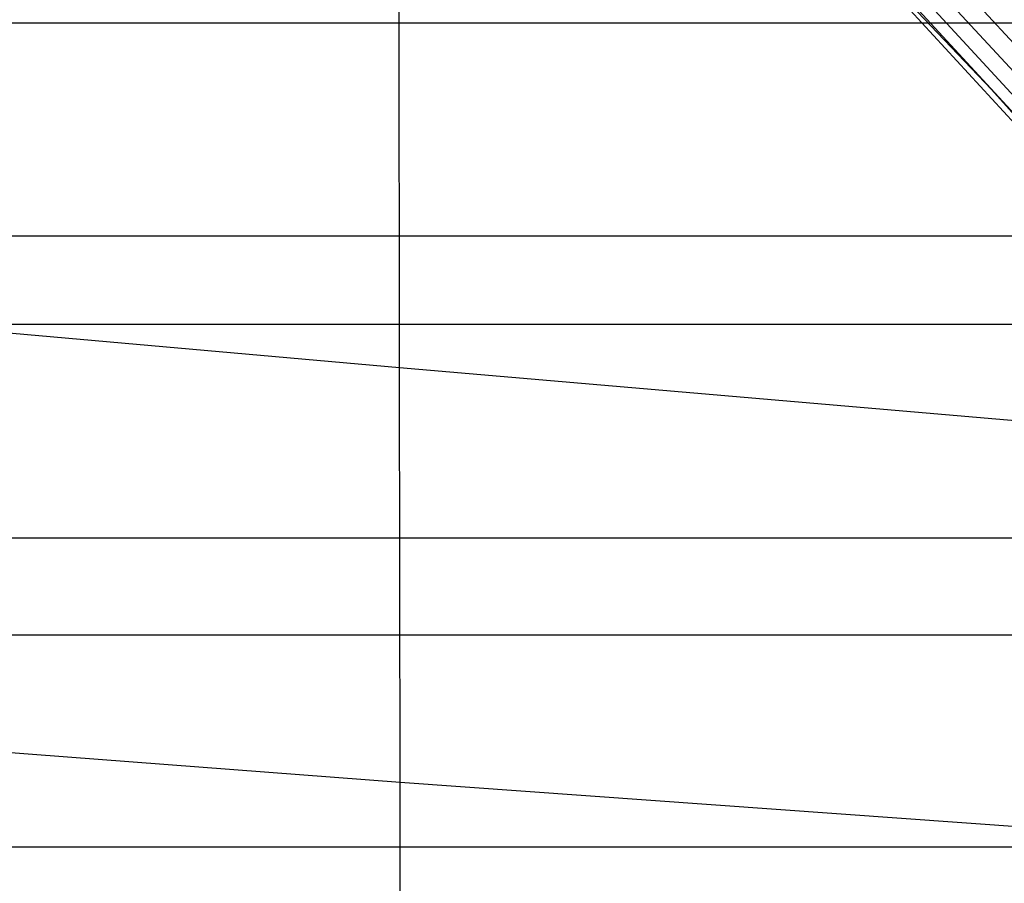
# Model space of a CAD drawing. Extents: x -260 to 296, y -277 to 294.
# Tile 187 of 241: x 146 to 161, y 136 to 149. Entities that reach past the tile are written whole.
import ezdxf

# ---------------------------------------------------------------- set-up
doc = ezdxf.new("R2010")
doc.units = 0
doc.layers.add('PREDEFINITO', color=7, linetype='CONTINUOUS')

msp = doc.modelspace()

# ---------------------------------------------------------------- linework, layer by layer
at = {"layer": 'PREDEFINITO'}
for p, q in [((156.199, 153.421, 448.287), (161.244, 148.117, 447.446)), ((159.185, 151.446, 446.394), (164.163, 146.052, 445.321)), ((158.17, 151.323, 447.797), (163.125, 145.926, 446.767)), ((158.574, 151.292, 446.757), (163.532, 145.908, 445.691)), ((158.861, 151.353, 446.516), (163.828, 145.965, 445.444)), ((158.339, 151.277, 447.168), (163.293, 145.89, 446.114)), ((151.983, 143.762, 450.944), (151.975, 150.157, 450.149)), ((-148.937, 149.16, 414.264), (184.846, 149.16, 414.264)), ((161.244, 148.117, 447.446), (166.104, 142.694, 446.588)), ((-148.937, 145.826, 422.689), (184.846, 145.826, 422.689)), ((138.579, 144.954, 454.788), (151.983, 143.762, 450.944)), ((-154.12, 144.44, 412.659), (190.019, 144.44, 412.659)), ((151.991, 137.277, 451.567), (151.983, 143.762, 450.944)), ((151.983, 143.762, 450.944), (166.242, 142.535, 446.563)), ((-154.12, 141.1, 421.087), (190.019, 141.1, 421.087)), ((-159.069, 139.578, 411.114), (194.957, 139.578, 411.114)), ((138.587, 138.294, 455.355), (151.991, 137.277, 451.567)), ((151.998, 130.721, 452.037), (151.991, 137.277, 451.567)), ((151.991, 137.277, 451.567), (171.84, 135.848, 445.533)), ((-159.069, 136.261, 419.548), (194.957, 136.261, 419.548))]:
    msp.add_line(p, q, dxfattribs=at)
at = {"layer": 'PREDEFINITO', "extrusion": (8.21944e-05, -0.238151, -0.971228)}
for centre, radius in [((104.955, 85.897, -613.301), 155.099), ((105.027, 85.948, -613.301), 146.035)]:
    msp.add_arc(centre, radius, 289.26592, 347.24336, dxfattribs=at)

doc.saveas('drawing.dxf')
